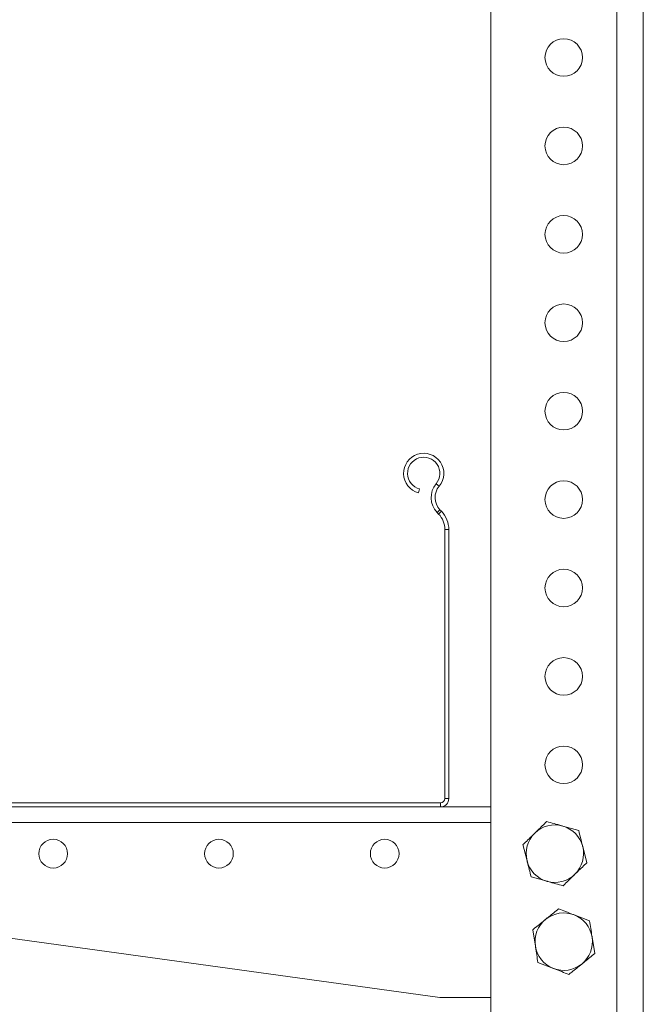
# Model space of a CAD drawing. Header units: millimetres. Extents: x -395 to 418, y -1783 to -26.
# Tile 30 of 35: x -186 to -45, y -456 to -233. Entities that reach past the tile are written whole.
import ezdxf

# ---------------------------------------------------------------- set-up
doc = ezdxf.new("R2010")
doc.units = ezdxf.units.MM

msp = doc.modelspace()

# ---------------------------------------------------------------- linework, layer by layer
at = {"color": 7, "linetype": 'Continuous', "lineweight": 15}
for p, q in [((-79, -151.66), (-79, -871.66)), ((-44.5, -151.66), (-44.5, -871.66)), ((-95.12, -339.26), (-95.35, -340.13)), ((-90.8, -344.93), (-91.15, -344.57)), ((-90.15, -344.31), (-90.5, -343.95)), ((-89.4, -409.28), (-89.4, -348.44)), ((-88.5, -409.28), (-88.5, -348.44)), ((-286.6, -410.28), (-90.4, -410.28)), ((-286.6, -411.18), (-90.4, -411.18)), ((-79, -411.18), (-90.4, -411.18)), ((-59.12, -416.52), (-62.73, -415.5)), ((-71.72, -419.72), (-70.8, -423.36)), ((-57.28, -423.8), (-58.2, -420.16)), ((-287.91, -427.11), (-90.5, -454.26)), ((-69.88, -426.99), (-66.27, -428.01)), ((-56.66, -436.95), (-60.16, -435.59)), ((-69.5, -438.95), (-68.92, -442.66)), ((-55.5, -444.36), (-56.08, -440.65)), ((-68.34, -446.37), (-64.84, -447.72)), ((-90.5, -454.26), (-79, -454.26))]:
    msp.add_line(p, q, dxfattribs=at)
at = {"color": 7, "linetype": 'Continuous', "lineweight": 0}
for p, q in [((-50.5, -151.66), (-50.5, -871.66)), ((-90.67, -338.64), (-91.37, -338.07)), ((-90.5, -343.95), (-91.15, -344.57)), ((-90.8, -344.93), (-90.15, -344.31)), ((-88.5, -348.44), (-89.4, -348.44)), ((-89.4, -409.28), (-88.5, -409.28)), ((-90.4, -411.18), (-90.4, -410.28)), ((-79, -414.68), (-290.5, -414.68))]:
    msp.add_line(p, q, dxfattribs=at)
at = {"color": 7, "linetype": 'Continuous', "lineweight": 15}
for centre, radius in [((-62.5, -241.66), 4.25), ((-62.5, -261.66), 4.25), ((-62.5, -281.66), 4.25), ((-62.5, -301.66), 4.25), ((-62.5, -321.66), 4.25), ((-62.5, -341.66), 4.25), ((-62.5, -361.66), 4.25), ((-62.5, -381.66), 4.25), ((-62.5, -401.66), 4.25), ((-178, -421.76), 3.25), ((-140.5, -421.76), 3.25), ((-103, -421.76), 3.25)]:
    msp.add_circle(centre, radius, dxfattribs=at)
for centre, radius, start, end in [((-94.18, -335.73), 4.55, 320.3175, 255), ((-94.18, -335.73), 3.65, 320.3175, 255), ((-87.6, -341.19), 4.9, 140.3175, 223.5358), ((-87.6, -341.19), 4, 140.3175, 223.5358), ((-94.5, -348.44), 5.1, 0, 43.5358), ((-94.5, -348.44), 6, 0, 43.5358), ((-90.4, -409.28), 1, 270, 0), ((-90.4, -409.28), 1.9, 270, 0), ((-64.5, -421.76), 6.5, 74.2351, 134.2351), ((-64.5, -421.76), 6.5, 14.2351, 74.2351), ((-64.5, -421.76), 6.5, 134.2351, 194.2351), ((-64.5, -421.76), 6.5, 314.2351, 14.2351), ((-64.5, -421.76), 6.5, 194.2351, 254.2351), ((-64.5, -421.76), 6.5, 254.2351, 314.2351), ((-62.5, -441.66), 6.5, 68.8866, 128.8866), ((-62.5, -441.66), 6.5, 8.8866, 68.8866), ((-62.5, -441.66), 6.5, 128.8866, 188.8866), ((-62.5, -441.66), 6.5, 308.8866, 8.8866), ((-62.5, -441.66), 6.5, 188.8866, 248.8866), ((-62.5, -441.66), 6.5, 248.8866, 308.8866)]:
    msp.add_arc(centre, radius, start, end, dxfattribs=at)
for points, knots in [([(-66.35, -414.48), (-67.02, -415.14), (-67.91, -416), (-68.81, -416.89), (-69.03, -417.1)], [0, 0, 0, 0, 0.758151, 1, 1, 1, 1]), ([(-62.73, -415.5), (-62.82, -415.48), (-64.04, -415.13), (-65.23, -414.8), (-66.35, -414.48)], [0, 0, 0, 0, 0.070213, 1, 1, 1, 1]), ([(-69.03, -417.1), (-69.74, -417.79), (-70.65, -418.67), (-71.53, -419.53), (-71.72, -419.72)], [0, 0, 0, 0, 0.7762875, 1, 1, 1, 1]), ([(-58.2, -420.16), (-58.22, -420.07), (-58.53, -418.84), (-58.84, -417.64), (-59.12, -416.52)], [0, 0, 0, 0, 0.070215, 1, 1, 1, 1]), ([(-70.8, -423.36), (-70.78, -423.44), (-70.47, -424.67), (-70.16, -425.87), (-69.88, -426.99)], [0, 0, 0, 0, 0.070212, 1, 1, 1, 1]), ([(-59.97, -426.41), (-59.75, -426.2), (-58.84, -425.31), (-57.95, -424.45), (-57.28, -423.8)], [0, 0, 0, 0, 0.241849, 1, 1, 1, 1]), ([(-62.65, -429.03), (-62.46, -428.84), (-61.58, -427.99), (-60.67, -427.1), (-59.97, -426.41)], [0, 0, 0, 0, 0.223715, 1, 1, 1, 1]), ([(-66.27, -428.01), (-66.18, -428.04), (-64.96, -428.38), (-63.77, -428.72), (-62.65, -429.03)], [0, 0, 0, 0, 0.0702135, 1, 1, 1, 1]), ([(-63.66, -434.24), (-64.39, -434.83), (-65.35, -435.61), (-66.34, -436.4), (-66.58, -436.6)], [0, 0, 0, 0, 0.7581499, 1, 1, 1, 1]), ([(-60.16, -435.59), (-60.24, -435.56), (-61.42, -435.11), (-62.58, -434.66), (-63.66, -434.24)], [0, 0, 0, 0, 0.070215, 1, 1, 1, 1]), ([(-66.58, -436.6), (-67.35, -437.22), (-68.34, -438.01), (-69.29, -438.78), (-69.5, -438.95)], [0, 0, 0, 0, 0.7762827, 1, 1, 1, 1]), ([(-56.08, -440.65), (-56.09, -440.57), (-56.29, -439.31), (-56.48, -438.09), (-56.66, -436.95)], [0, 0, 0, 0, 0.0702135, 1, 1, 1, 1]), ([(-68.92, -442.66), (-68.91, -442.75), (-68.71, -444), (-68.52, -445.23), (-68.34, -446.37)], [0, 0, 0, 0, 0.070213, 1, 1, 1, 1]), ([(-58.42, -446.72), (-58.18, -446.52), (-57.19, -445.73), (-56.23, -444.95), (-55.5, -444.36)], [0, 0, 0, 0, 0.241859, 1, 1, 1, 1]), ([(-61.34, -449.07), (-61.13, -448.9), (-60.18, -448.13), (-59.19, -447.34), (-58.42, -446.72)], [0, 0, 0, 0, 0.2237197, 1, 1, 1, 1]), ([(-64.84, -447.72), (-64.76, -447.75), (-63.58, -448.21), (-62.42, -448.66), (-61.34, -449.07)], [0, 0, 0, 0, 0.0702015, 1, 1, 1, 1])]:
    msp.add_open_spline(points, degree=3, knots=knots, dxfattribs=at)

doc.saveas('drawing.dxf')
